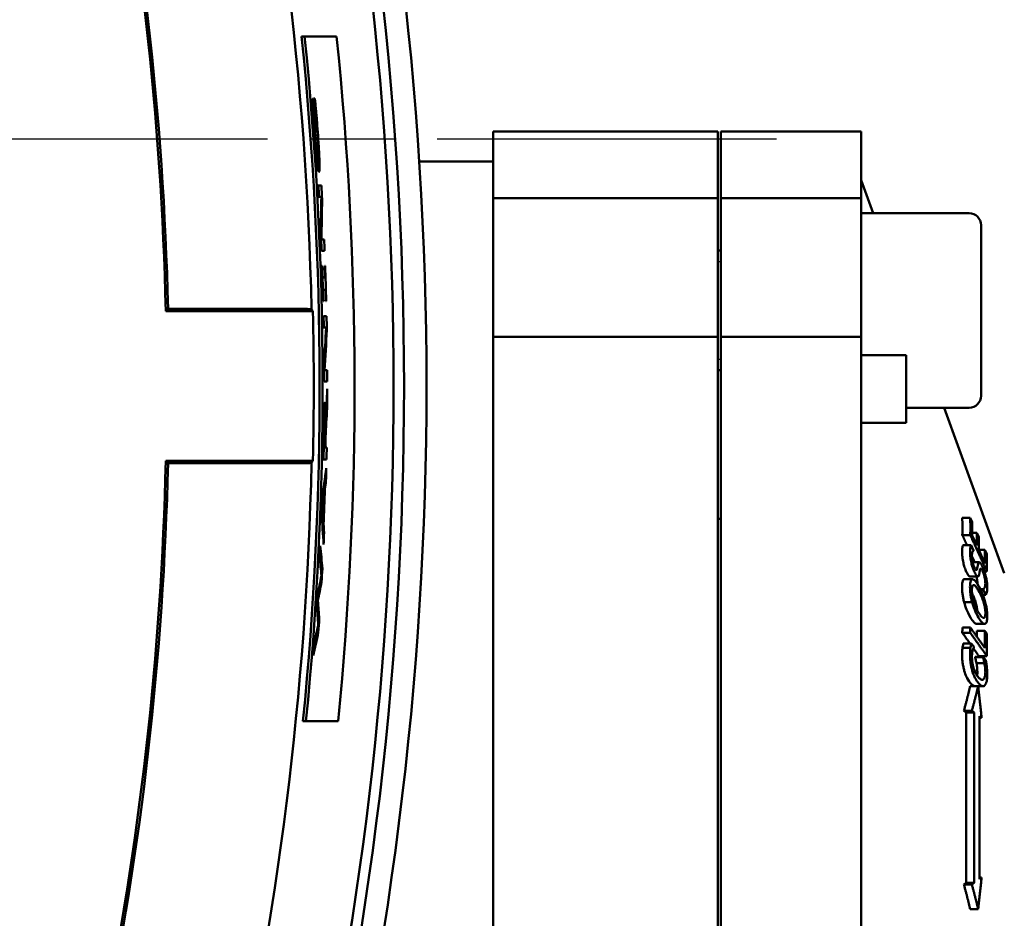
# Model space of a CAD drawing. Header units: millimetres. Extents: x -4631 to 9712, y -389 to 1491.
# Tile 8 of 33: x 587 to 653, y 301 to 361. Entities that reach past the tile are written whole.
import ezdxf

# ---------------------------------------------------------------- set-up
doc = ezdxf.new("R2010")
doc.units = ezdxf.units.MM
doc.header["$LTSCALE"] = 4
doc.linetypes.add('CHAIN', pattern=[0.7087, 0.4724, -0.0591, 0.1181, -0.0591])
for name, color, linetype, lineweight in [('Видимый контур (ГОСТ)', 7, 'Continuous', 50), ('Линия резьбы (ГОСТ)', 7, 'Continuous', 25), ('Маркер центра (ГОСТ)', 7, 'Continuous', 25)]:
    doc.layers.add(name, color=color, linetype=linetype, lineweight=lineweight)

msp = doc.modelspace()

# ---------------------------------------------------------------- linework, layer by layer
at = {"layer": 'Видимый контур (ГОСТ)'}
for p, q in [((605.985, 360.016), (605.784, 360.016)), ((606.491, 355.856), (606.525, 355.856)), ((606.531, 355.787), (606.495, 355.787)), ((606.58, 355.88), (606.674, 355.88)), ((606.577, 355.015), (606.549, 355.015)), ((606.672, 355.08), (606.647, 355.08)), ((606.727, 355.08), (606.672, 355.08)), ((606.783, 353.666), (606.758, 353.666)), ((618.592, 349.221), (618.592, 353.671)), ((618.592, 353.671), (633.592, 353.671)), ((633.592, 349.221), (633.592, 353.671)), ((633.792, 349.221), (633.792, 353.671)), ((633.792, 353.671), (643.167, 353.671)), ((643.167, 349.221), (643.167, 353.671)), ((606.891, 351.797), (606.809, 351.797)), ((613.648, 351.671), (618.592, 351.671)), ((606.895, 350.062), (607.108, 350.062)), ((643.967, 348.221), (643.167, 350.421)), ((607.107, 349.306), (606.939, 349.306)), ((618.592, 339.951), (618.592, 349.221)), ((618.592, 349.221), (633.592, 349.221)), ((633.592, 339.951), (633.592, 349.221)), ((633.792, 339.951), (633.792, 349.221)), ((633.792, 349.221), (643.167, 349.221)), ((643.167, 339.951), (643.167, 349.221)), ((607.16, 349.153), (607.105, 349.153)), ((650.367, 348.221), (643.167, 348.221)), ((651.167, 347.421), (651.167, 336.021)), ((607.11, 346.454), (607.08, 346.454)), ((607.11, 346.454), (607.293, 346.454)), ((607.325, 345.697), (607.112, 345.697)), ((633.792, 345.721), (633.592, 345.721)), ((607.15, 344.694), (607.171, 344.694)), ((607.341, 344.694), (607.363, 344.694)), ((607.198, 343.918), (607.176, 343.918)), ((607.198, 343.918), (607.367, 343.918)), ((607.222, 343.107), (607.2, 343.107)), ((607.392, 343.107), (607.222, 343.107)), ((607.243, 342.331), (607.221, 342.331)), ((607.434, 342.331), (607.412, 342.331)), ((606.546, 341.671), (596.718, 341.671)), ((605.611, 341.828), (596.872, 341.828)), ((607.244, 341.332), (607.457, 341.332)), ((607.427, 340.576), (607.258, 340.576)), ((607.474, 340.423), (607.419, 340.423)), ((618.592, 278.391), (618.592, 339.951)), ((618.592, 339.951), (633.592, 339.951)), ((633.592, 278.391), (633.592, 339.951)), ((633.792, 278.391), (633.792, 339.951)), ((633.792, 339.951), (643.167, 339.951)), ((643.167, 278.391), (643.167, 339.951)), ((646.167, 338.736), (643.167, 338.736)), ((646.167, 338.736), (646.167, 337.296)), ((607.319, 337.724), (607.29, 337.724)), ((607.319, 337.724), (607.503, 337.724)), ((633.792, 337.721), (633.592, 337.721)), ((607.505, 336.967), (607.292, 336.967)), ((646.167, 334.221), (646.167, 337.296)), ((607.502, 335.43), (607.457, 335.43)), ((607.344, 334.733), (607.292, 334.733)), ((650.367, 335.221), (646.167, 335.221)), ((652.721, 324.171), (648.699, 335.221)), ((607.4, 334.313), (607.376, 334.313)), ((643.231, 334.221), (646.167, 334.221)), ((607.398, 333.502), (607.374, 333.502)), ((607.279, 332.573), (607.255, 332.573)), ((607.279, 332.573), (607.36, 332.573)), ((607.383, 332.573), (607.36, 332.573)), ((607.383, 332.573), (607.468, 332.573)), ((596.718, 331.671), (606.546, 331.671)), ((596.872, 331.513), (605.611, 331.513)), ((607.452, 331.762), (607.239, 331.762)), ((607.416, 330.329), (607.328, 330.329)), ((607.309, 329.553), (607.224, 329.553)), ((607.34, 329.775), (607.254, 329.775)), ((607.177, 328.608), (607.148, 328.608)), ((607.242, 327.669), (607.16, 327.669)), ((633.592, 327.806), (633.792, 327.806)), ((650.444, 327.871), (649.912, 327.871)), ((650.575, 327.584), (650.444, 327.871)), ((607.257, 327.447), (607.174, 327.447)), ((607.294, 326.893), (607.209, 326.893)), ((650.88, 326.858), (650.584, 326.858)), ((651.011, 326.571), (650.88, 326.858)), ((650.447, 326.718), (649.915, 326.718)), ((650.886, 326.011), (650.582, 326.676)), ((650.498, 326.037), (649.966, 326.037)), ((650.674, 325.689), (650.498, 326.037)), ((650.674, 325.668), (650.674, 325.689)), ((651.421, 325.731), (651.017, 325.731)), ((651.429, 324.823), (651.017, 325.724)), ((651.552, 325.444), (651.421, 325.731)), ((651.038, 324.906), (650.607, 324.906)), ((607.176, 324.471), (607.07, 324.471)), ((651.555, 324.291), (651.387, 324.291)), ((607.125, 323.561), (607.028, 323.561)), ((650.572, 323.772), (650.04, 323.772)), ((650.584, 323.773), (650.052, 323.773)), ((650.955, 323.95), (650.423, 323.95)), ((651.302, 323.108), (651.114, 323.108)), ((651.301, 323.088), (651.124, 323.088)), ((651.302, 323.108), (651.301, 323.088)), ((651.301, 323.088), (651.486, 322.722)), ((606.872, 322.321), (606.836, 322.321)), ((650.572, 322.23), (650.04, 322.23)), ((651.486, 322.722), (651.287, 322.722)), ((606.969, 321.114), (606.875, 321.114)), ((650.452, 320.537), (649.92, 320.537)), ((651.41, 320.773), (650.878, 320.773)), ((651.421, 320.326), (650.889, 320.326)), ((651.552, 320.141), (651.421, 320.326)), ((606.906, 320.215), (606.796, 320.215)), ((650.448, 320.19), (649.916, 320.19)), ((650.457, 319.172), (649.925, 319.172)), ((650.515, 319.469), (649.983, 319.469)), ((650.693, 319.268), (650.515, 319.469)), ((650.693, 319.239), (650.693, 319.268)), ((651.298, 318.586), (650.766, 318.586)), ((650.766, 318.559), (650.766, 318.586)), ((651.298, 318.559), (650.766, 318.559)), ((651.557, 318.625), (651.025, 318.625)), ((651.474, 318.388), (651.298, 318.586)), ((651.298, 318.586), (651.298, 318.559)), ((651.393, 318.164), (650.861, 318.164)), ((650.969, 316.613), (650.437, 316.613)), ((651.302, 316.621), (650.77, 316.621)), ((650.555, 314.972), (650.022, 314.972)), ((650.173, 314.865), (650.022, 314.972)), ((650.173, 314.865), (650.705, 314.865)), ((650.173, 314.865), (650.173, 303.477)), ((650.555, 314.972), (650.705, 314.865)), ((650.705, 303.477), (650.705, 314.865)), ((651.069, 314.606), (651.069, 303.735)), ((651.069, 314.606), (651.202, 314.511)), ((651.202, 314.511), (651.069, 314.511)), ((606.083, 314.284), (605.882, 314.284)), ((651.202, 303.83), (651.069, 303.735)), ((651.202, 303.83), (651.069, 303.83)), ((650.022, 303.37), (650.173, 303.477)), ((650.555, 303.37), (650.022, 303.37)), ((650.705, 303.477), (650.173, 303.477)), ((650.705, 303.477), (650.555, 303.37)), ((650.969, 301.728), (650.437, 301.728))]:
    msp.add_line(p, q, dxfattribs=at)
for centre, radius, start, end in [((381.319, 336.671), 231.313, 345.4619, 14.5381), ((381.319, 336.671), 232.812, 345.55894, 14.44106), ((381.319, 336.671), 230.614, 346.41796, 13.58204), ((381.319, 336.671), 225.194, 1.3061, 12.9145), ((381.319, 336.671), 215.457, 1.32975, 11.58021), ((381.319, 336.671), 215.614, 1.37057, 11.606), ((381.319, 336.671), 225.676, 354.30693, 5.93771), ((381.319, 336.671), 225.876, 354.31199, 5.93243), ((381.319, 336.671), 228.008, 354.36535, 5.87676), ((381.319, 336.671), 226.022, 4.85161, 4.86922), ((381.319, 336.671), 226.079, 4.31121, 4.87427), ((381.319, 336.671), 226.104, 4.31074, 4.6701), ((381.319, 336.671), 225.973, 3.20536, 3.39744), ((381.319, 336.671), 225.986, 3.20518, 3.39725), ((381.319, 336.671), 226.186, 3.16346, 3.39424), ((650.367, 347.421), 0.8, 0, 90), ((381.319, 336.671), 225.973, 2.28933, 2.58163), ((381.319, 336.671), 225.986, 2.2892, 2.48112), ((381.319, 336.671), 226.186, 2.28718, 2.47893), ((381.319, 336.671), 225.973, 1.43533, 2.03472), ((381.319, 336.671), 225.995, 1.83765, 2.03452), ((381.319, 336.671), 226.164, 1.83627, 2.033), ((381.319, 336.671), 226.186, 1.43397, 2.0328), ((381.319, 336.671), 225.986, 1.63208, 1.83772), ((381.319, 336.671), 225.995, 1.43519, 1.63202), ((381.319, 336.671), 226.164, 1.43411, 1.6308), ((381.319, 336.671), 225.283, 358.72825, 1.27175), ((381.319, 336.671), 225.973, 0.99028, 1.18208), ((381.319, 336.671), 225.986, 0.99022, 1.18201), ((381.319, 336.671), 226.186, 0.95052, 1.18096), ((381.319, 336.671), 225.973, 0.07526, 0.3673), ((381.319, 336.671), 225.986, 0.07526, 0.26702), ((381.319, 336.671), 226.186, 0.07519, 0.26678), ((381.319, 336.671), 226.186, 359.68576, 359.95248), ((650.367, 336.021), 0.8, 270, 0), ((381.319, 336.671), 226.101, 358.96155, 359.19708), ((381.319, 336.671), 225.973, 358.75536, 359.154), ((381.319, 336.671), 225.997, 358.96107, 359.16538), ((381.319, 336.671), 226.078, 358.96144, 359.14187), ((381.319, 336.671), 225.986, 358.75543, 358.96102), ((381.319, 336.671), 226.186, 358.75654, 358.96194), ((381.319, 336.671), 215.457, 348.41979, 358.67025), ((381.319, 336.671), 215.614, 348.394, 358.62943), ((381.319, 336.671), 225.194, 347.0855, 358.6939), ((381.319, 336.671), 226.186, 358.39329, 358.60999), ((381.319, 336.671), 226.102, 357.71837, 358.19594), ((381.319, 336.671), 226.126, 357.6622, 358.25252), ((381.319, 336.671), 225.973, 357.83372, 358.08706), ((381.319, 336.671), 226.186, 357.31437, 357.52245), ((381.319, 336.671), 225.973, 357.09224, 357.29427), ((381.319, 336.671), 226.186, 356.67738, 356.90815), ((381.319, 336.671), 225.973, 356.2611, 356.47084), ((381.319, 336.671), 226.186, 355.82782, 356.05629), ((381.319, 336.671), 225.973, 355.42791, 355.64038)]:
    msp.add_arc(centre, radius, start, end, dxfattribs=at)
for centre, major_axis, ratio, start_param, end_param in [((381.319, 352.208), (0, -226.341), 0.997641, 1.547117, 1.557973), ((381.319, 352.076), (0, -226.385), 0.997682, 1.545957, 1.557881), ((381.319, 62.696), (0, 411.172), 0.745659, 5.458092, 5.458532), ((381.319, 352.25), (0, -226.943), 0.997641, 1.508492, 1.519335), ((381.319, 352.117), (0, -226.982), 0.997682, 1.507343, 1.519254), ((381.319, 346.35), (0, -226.607), 0.999087, 1.517651, 1.527238), ((381.319, 346.636), (0, -226.679), 0.999033, 1.512822, 1.521339), ((381.319, 610.646), (0, -411.172), 0.745659, 0.824653, 0.825093), ((381.319, 360.414), (0, -229.214), 0.99462, 1.433873, 1.442924), ((381.319, 361.36), (0, -229.524), 0.994198, 1.432747, 1.435182), ((381.319, 361.044), (0, -229.447), 0.994342, 1.428959, 1.433114), ((381.319, 312.352), (0, 227.738), 0.994282, 4.779698, 4.783832), ((381.319, 313.102), (0, 227.53), 0.99462, 4.769428, 4.778483), ((587.538, 327.242), (62.383, 0), 0.60486, 6.269286, 6.299855), ((588.07, 327.242), (62.383, 0), 0.60486, 6.269286, 6.299855), ((589.188, 326.955), (61.396, 0), 0.60486, 6.275661, 6.300123), ((381.319, 312.17), (0, 227.77), 0.994198, 4.777075, 4.779511), ((591.792, 326.29), (59.095, 0), 0.60486, 6.275369, 6.299068), ((592.914, 326.003), (58.105, 0), 0.60486, 6.275235, 6.299339), ((381.319, 304.85), (0, 228.913), 0.990291, 4.798207, 4.804928), ((596.423, 325.102), (55.008, 0), 0.60486, 6.274787, 6.30209), ((381.319, 303.132), (0, 229.203), 0.989236, 4.803503, 4.808853), ((597.549, 324.815), (54.013, 0), 0.60486, 6.267132, 6.302438), ((381.319, 370.62), (0, -232.948), 0.989323, 1.363871, 1.369246), ((381.319, 369.834), (0, -232.778), 0.9898, 1.365239, 1.370681), ((381.319, 303.136), (0, 228.821), 0.989203, 4.791038, 4.796327), ((381.319, 303.466), (0, 228.655), 0.989399, 4.787917, 4.793251), ((381.319, 370.275), (0, -233.288), 0.989571, 1.351359, 1.35674), ((587.511, 320.82), (62.409, 0), 0.858206, 6.271425, 6.277916), ((588.043, 320.82), (62.409, 0), 0.858206, 6.271425, 6.277916), ((595.886, 319.44), (55.013, 0), 0.858206, 0.009977, 0.018769), ((596.418, 319.44), (55.013, 0), 0.858206, 6.277214, 6.301954), ((381.319, 368.517), (0, -232.794), 0.990599, 1.354946, 1.361788), ((597.55, 319.255), (54.012, 0), 0.858206, 6.269601, 6.302301)]:
    msp.add_ellipse(centre, major_axis=major_axis, ratio=ratio, start_param=start_param, end_param=end_param, dxfattribs=at)
for points, weights in [([(608.129, 360.016), (607.052, 360.016), (605.985, 360.016)], [1, 1.00001114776, 1]), ([(596.718, 341.671), (596.795, 341.749), (596.872, 341.828)], [1.00000000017, 1.00000000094, 1.00000000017]), ([(596.718, 331.671), (596.795, 331.592), (596.872, 331.513)], [1.00000000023, 1.00000000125, 1.00000000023]), ([(650.226, 326.037), (650.073, 326.371), (649.915, 326.718)], [1.00175670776, 1.00106225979, 1]), ([(650.447, 326.718), (651.041, 325.417), (651.555, 324.291)], [1.06195237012, 1.0581890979, 1.04898360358]), ([(650.742, 324.906), (650.652, 325.102), (650.561, 325.303)], [1.00306114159, 1.00302985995, 1.00285296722]), ([(651.43, 319.158), (650.972, 319.804), (650.452, 320.537)], [1.0125619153, 1.01459119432, 1.01259858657]), ([(650.427, 319.469), (650.18, 319.818), (649.916, 320.19)], [1.00251817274, 1.00176889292, 1]), ([(650.448, 320.19), (651.043, 319.351), (651.557, 318.625)], [1.06191368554, 1.05814075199, 1.0489233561]), ([(651.025, 318.625), (650.842, 318.883), (650.65, 319.155)], [1.00278899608, 1.00321753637, 1.00298972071]), ([(650.022, 314.972), (650.253, 315.814), (650.437, 316.613)], [1, 1.0042687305, 1.00557242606]), ([(650.969, 316.613), (650.785, 315.814), (650.555, 314.972)], [1.49889641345, 1.48043329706, 1.45787249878]), ([(651.202, 314.511), (651.104, 315.546), (650.969, 316.613)], [1.51297199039, 1.50304841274, 1.48943459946]), ([(606.083, 314.284), (607.149, 314.284), (608.225, 314.284)], [1, 1.00001113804, 1]), ([(650.969, 301.728), (651.104, 302.795), (651.202, 303.83)], [1.48943459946, 1.50304841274, 1.51297199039]), ([(650.437, 301.728), (650.253, 302.527), (650.022, 303.37)], [1.00557242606, 1.0042687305, 1]), ([(650.555, 303.37), (650.785, 302.527), (650.969, 301.728)], [1.45787249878, 1.48043329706, 1.49889641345])]:
    msp.add_rational_spline(points, weights, degree=2, dxfattribs=at)
for points, knots in [([(606.55, 354.991), (606.545, 355.07), (606.539, 355.15), (606.533, 355.23), (606.529, 355.295), (606.524, 355.361), (606.52, 355.424), (606.52, 355.43), (606.519, 355.439), (606.518, 355.45), (606.517, 355.463), (606.516, 355.477), (606.515, 355.494), (606.514, 355.513), (606.512, 355.536), (606.511, 355.56), (606.509, 355.593), (606.506, 355.629), (606.503, 355.667), (606.502, 355.694), (606.5, 355.721), (606.498, 355.748), (606.496, 355.772), (606.495, 355.796), (606.493, 355.819), (606.492, 355.831), (606.492, 355.844), (606.491, 355.856)], [0, 0, 0, 0, 0.02484722, 0.02484722, 0.02484722, 0.0455213, 0.0455213, 0.0455213, 0.04763838, 0.04763838, 0.04763838, 0.04994975, 0.04994975, 0.04994975, 0.05265585, 0.05265585, 0.05265585, 0.05636885, 0.05636885, 0.05636885, 0.05898007, 0.05898007, 0.05898007, 0.06128672, 0.06128672, 0.06128672, 0.06253736, 0.06253736, 0.06253736, 0.06253736]), ([(606.531, 355.787), (606.536, 355.687), (606.542, 355.584), (606.548, 355.479), (606.549, 355.47), (606.549, 355.459), (606.55, 355.445), (606.551, 355.433), (606.551, 355.42), (606.552, 355.404), (606.554, 355.385), (606.555, 355.364), (606.556, 355.34), (606.559, 355.303), (606.561, 355.259), (606.565, 355.206), (606.567, 355.166), (606.57, 355.122), (606.573, 355.072), (606.575, 355.054), (606.576, 355.035), (606.577, 355.015)], [0, 0, 0, 0, 0.03972059, 0.03972059, 0.03972059, 0.04299223, 0.04299223, 0.04299223, 0.04574823, 0.04574823, 0.04574823, 0.04885902, 0.04885902, 0.04885902, 0.05346992, 0.05346992, 0.05346992, 0.05686626, 0.05686626, 0.05686626, 0.05808082, 0.05808082, 0.05808082, 0.05808082]), ([(606.674, 355.88), (606.677, 355.851), (606.68, 355.82), (606.683, 355.789), (606.687, 355.749), (606.691, 355.707), (606.695, 355.666), (606.699, 355.626), (606.703, 355.587), (606.707, 355.55), (606.708, 355.531), (606.71, 355.513), (606.712, 355.496), (606.713, 355.486), (606.714, 355.476), (606.715, 355.465), (606.717, 355.442), (606.72, 355.416), (606.722, 355.387), (606.726, 355.354), (606.729, 355.318), (606.733, 355.279), (606.737, 355.235), (606.741, 355.187), (606.746, 355.137), (606.751, 355.087), (606.756, 355.035), (606.761, 354.981)], [0, 0, 0, 0, 0.00961013, 0.00961013, 0.00961013, 0.02168465, 0.02168465, 0.02168465, 0.03326992, 0.03326992, 0.03326992, 0.03899611, 0.03899611, 0.03899611, 0.0420471, 0.0420471, 0.0420471, 0.0484438, 0.0484438, 0.0484438, 0.05565845, 0.05565845, 0.05565845, 0.06386319, 0.06386319, 0.06386319, 0.07196968, 0.07196968, 0.07196968, 0.07196968]), ([(606.634, 353.859), (606.62, 354.039), (606.606, 354.219), (606.593, 354.398), (606.592, 354.414), (606.591, 354.432), (606.589, 354.452), (606.586, 354.489), (606.583, 354.531), (606.58, 354.578), (606.575, 354.646), (606.569, 354.722), (606.563, 354.806), (606.559, 354.864), (606.555, 354.926), (606.55, 354.991)], [0, 0, 0, 0, 0.0542051, 0.0542051, 0.0542051, 0.05925456, 0.05925456, 0.05925456, 0.06894902, 0.06894902, 0.06894902, 0.083127, 0.083127, 0.083127, 0.09315312, 0.09315312, 0.09315312, 0.09315312]), ([(606.577, 355.015), (606.585, 354.895), (606.593, 354.768), (606.602, 354.639), (606.606, 354.587), (606.609, 354.536), (606.613, 354.484), (606.614, 354.473), (606.614, 354.462), (606.615, 354.449), (606.617, 354.422), (606.619, 354.391), (606.622, 354.356), (606.625, 354.317), (606.628, 354.274), (606.631, 354.225), (606.636, 354.16), (606.641, 354.086), (606.647, 354.003), (606.653, 353.931), (606.659, 353.851), (606.665, 353.765)], [0, 0, 0, 0, 0.04045862, 0.04045862, 0.04045862, 0.05655179, 0.05655179, 0.05655179, 0.05991817, 0.05991817, 0.05991817, 0.06738893, 0.06738893, 0.06738893, 0.07574194, 0.07574194, 0.07574194, 0.08710047, 0.08710047, 0.08710047, 0.09710595, 0.09710595, 0.09710595, 0.09710595]), ([(606.833, 353.824), (606.818, 354.028), (606.802, 354.231), (606.785, 354.433), (606.783, 354.456), (606.781, 354.481), (606.779, 354.506), (606.776, 354.531), (606.774, 354.557), (606.772, 354.582), (606.771, 354.594), (606.77, 354.605), (606.769, 354.617), (606.761, 354.712), (606.753, 354.809), (606.744, 354.903), (606.738, 354.963), (606.733, 355.023), (606.727, 355.08)], [0, 0, 0, 0, 0.0613515, 0.0613515, 0.0613515, 0.0684337, 0.0684337, 0.0684337, 0.0754292, 0.0754292, 0.0754292, 0.0786917, 0.0786917, 0.0786917, 0.1050261, 0.1050261, 0.1050261, 0.1219294, 0.1219294, 0.1219294, 0.1219294]), ([(606.761, 354.981), (606.773, 354.845), (606.786, 354.705), (606.813, 354.395), (606.83, 354.195), (606.856, 353.854)], [0, 0, 0, 0, 0.04252689, 0.04252689, 0.0955657, 0.0955657, 0.0955657, 0.0955657]), ([(606.814, 351.753), (606.791, 351.965), (606.768, 352.215), (606.744, 352.496), (606.739, 352.545), (606.735, 352.597), (606.73, 352.653), (606.73, 352.658), (606.729, 352.663), (606.729, 352.667), (606.724, 352.724), (606.719, 352.784), (606.714, 352.848), (606.709, 352.911), (606.703, 352.978), (606.697, 353.048), (606.695, 353.079), (606.692, 353.111), (606.69, 353.144), (606.671, 353.379), (606.652, 353.618), (606.634, 353.859)], [0, 0, 0, 0, 0.0938948, 0.0938948, 0.0938948, 0.1101755, 0.1101755, 0.1101755, 0.1115393, 0.1115393, 0.1115393, 0.1278556, 0.1278556, 0.1278556, 0.1440379, 0.1440379, 0.1440379, 0.1512276, 0.1512276, 0.1512276, 0.2027429, 0.2027429, 0.2027429, 0.2027429]), ([(606.917, 352.356), (606.913, 352.504), (606.906, 352.681), (606.895, 352.887), (606.893, 352.92), (606.891, 352.954), (606.889, 352.989), (606.887, 353.035), (606.884, 353.081), (606.881, 353.129), (606.878, 353.176), (606.875, 353.225), (606.872, 353.274), (606.871, 353.294), (606.87, 353.313), (606.868, 353.333), (606.858, 353.494), (606.846, 353.659), (606.833, 353.824)], [0, 0, 0, 0, 0.069846, 0.069846, 0.069846, 0.0812373, 0.0812373, 0.0812373, 0.096431, 0.096431, 0.096431, 0.1117452, 0.1117452, 0.1117452, 0.1177435, 0.1177435, 0.1177435, 0.166975, 0.166975, 0.166975, 0.166975]), ([(606.856, 353.854), (606.879, 353.545), (606.901, 353.237), (606.92, 352.938), (606.926, 352.839), (606.931, 352.749), (606.936, 352.67), (606.939, 352.612), (606.942, 352.559), (606.945, 352.512), (606.947, 352.47), (606.949, 352.433), (606.951, 352.4), (606.952, 352.371), (606.953, 352.344), (606.955, 352.321), (606.955, 352.314), (606.955, 352.306), (606.956, 352.299), (606.966, 352.095), (606.973, 351.911), (606.978, 351.748)], [0, 0, 0, 0, 0.0929492, 0.0929492, 0.0929492, 0.1237808, 0.1237808, 0.1237808, 0.1463604, 0.1463604, 0.1463604, 0.1660504, 0.1660504, 0.1660504, 0.1836883, 0.1836883, 0.1836883, 0.1894898, 0.1894898, 0.1894898, 0.3609478, 0.3609478, 0.3609478, 0.3609478]), ([(606.665, 353.765), (606.683, 353.529), (606.702, 353.296), (606.739, 352.863), (606.757, 352.675), (606.788, 352.374), (606.807, 352.203), (606.84, 351.97), (606.851, 351.906), (606.873, 351.817), (606.882, 351.797), (606.891, 351.797)], [0, 0, 0, 0, 0.0710472, 0.0710472, 0.1397226, 0.1397226, 0.1958504, 0.1958504, 0.2328013, 0.2328013, 0.2740469, 0.2740469, 0.2740469, 0.2740469]), ([(606.891, 351.797), (606.897, 351.797), (606.903, 351.807), (606.908, 351.831), (606.912, 351.849), (606.915, 351.874), (606.917, 351.908), (606.917, 351.911), (606.917, 351.913), (606.917, 351.916), (606.918, 351.923), (606.918, 351.932), (606.919, 351.941), (606.919, 351.955), (606.92, 351.971), (606.92, 351.988), (606.921, 352.005), (606.921, 352.024), (606.921, 352.043), (606.922, 352.06), (606.922, 352.078), (606.922, 352.097), (606.922, 352.168), (606.92, 352.254), (606.917, 352.356)], [0, 0, 0, 0, 0.0557514, 0.0557514, 0.0557514, 0.0959644, 0.0959644, 0.0959644, 0.0987479, 0.0987479, 0.0987479, 0.1076196, 0.1076196, 0.1076196, 0.1222044, 0.1222044, 0.1222044, 0.1364393, 0.1364393, 0.1364393, 0.1488147, 0.1488147, 0.1488147, 0.1954089, 0.1954089, 0.1954089, 0.1954089]), ([(606.947, 350.952), (606.937, 350.952), (606.926, 350.974), (606.914, 351.025), (606.907, 351.05), (606.901, 351.081), (606.894, 351.121), (606.892, 351.133), (606.89, 351.146), (606.887, 351.16), (606.884, 351.18), (606.881, 351.202), (606.877, 351.225), (606.874, 351.248), (606.87, 351.274), (606.867, 351.3), (606.863, 351.327), (606.859, 351.355), (606.855, 351.385), (606.842, 351.489), (606.828, 351.611), (606.814, 351.753)], [0, 0, 0, 0, 0.0823618, 0.0823618, 0.0823618, 0.1220251, 0.1220251, 0.1220251, 0.1342375, 0.1342375, 0.1342375, 0.152109, 0.152109, 0.152109, 0.1700817, 0.1700817, 0.1700817, 0.1880544, 0.1880544, 0.1880544, 0.250132, 0.250132, 0.250132, 0.250132]), ([(606.978, 351.748), (606.982, 351.624), (606.984, 351.517), (606.986, 351.326), (606.985, 351.245), (606.979, 351.074), (606.971, 350.952), (606.947, 350.952)], [0, 0, 0, 0, 0.0538222, 0.0538222, 0.1106894, 0.1106894, 0.2034837, 0.2034837, 0.2034837, 0.2034837]), ([(605.611, 341.828), (605.734, 341.828), (605.88, 341.826), (606.108, 341.821), (606.231, 341.817), (606.367, 341.81), (606.413, 341.807), (606.455, 341.804)], [0.44459589, 0.44459589, 0.44459589, 0.44459589, 0.48161921, 0.48161921, 0.51868601, 0.51868601, 0.5391739, 0.5391739, 0.5391739, 0.5391739]), ([(607.296, 334.886), (607.302, 335.061), (607.307, 335.209), (607.314, 335.326), (607.315, 335.345), (607.316, 335.362), (607.317, 335.378), (607.318, 335.383), (607.318, 335.388), (607.318, 335.393), (607.319, 335.407), (607.32, 335.42), (607.321, 335.432), (607.322, 335.444), (607.323, 335.455), (607.324, 335.465), (607.325, 335.475), (607.326, 335.484), (607.326, 335.492), (607.327, 335.5), (607.328, 335.507), (607.329, 335.514), (607.333, 335.545), (607.337, 335.563), (607.341, 335.572), (607.343, 335.576), (607.345, 335.578), (607.347, 335.578)], [0, 0, 0, 0, 0.0623446, 0.0623446, 0.0623446, 0.0724337, 0.0724337, 0.0724337, 0.075658, 0.075658, 0.075658, 0.0853565, 0.0853565, 0.0853565, 0.0954512, 0.0954512, 0.0954512, 0.1058056, 0.1058056, 0.1058056, 0.1165494, 0.1165494, 0.1165494, 0.1687186, 0.1687186, 0.1687186, 0.1947139, 0.1947139, 0.1947139, 0.1947139]), ([(607.347, 335.578), (607.356, 335.578), (607.364, 335.544), (607.376, 335.409), (607.382, 335.315), (607.392, 335.012), (607.395, 334.891), (607.398, 334.619), (607.4, 334.469), (607.4, 334.313)], [0, 0, 0, 0, 0.0735488, 0.0735488, 0.1150133, 0.1150133, 0.1377477, 0.1377477, 0.161641, 0.161641, 0.161641, 0.161641]), ([(607.267, 333.334), (607.27, 333.533), (607.273, 333.742), (607.278, 334.027), (607.279, 334.115), (607.281, 334.262), (607.284, 334.391), (607.29, 334.669), (607.293, 334.781), (607.296, 334.886)], [0, 0, 0, 0, 0.0596358, 0.0596358, 0.0857056, 0.0857056, 0.104465, 0.104465, 0.1181562, 0.1181562, 0.1181562, 0.1181562]), ([(607.344, 334.733), (607.339, 334.733), (607.335, 334.717), (607.33, 334.678), (607.329, 334.671), (607.329, 334.662), (607.328, 334.653), (607.327, 334.648), (607.327, 334.644), (607.326, 334.639), (607.326, 334.63), (607.325, 334.618), (607.324, 334.605), (607.323, 334.591), (607.322, 334.574), (607.321, 334.554), (607.32, 334.547), (607.32, 334.539), (607.319, 334.53), (607.317, 334.478), (607.314, 334.416), (607.312, 334.348)], [0, 0, 0, 0, 0.03792799, 0.03792799, 0.03792799, 0.04538854, 0.04538854, 0.04538854, 0.04859084, 0.04859084, 0.04859084, 0.05495088, 0.05495088, 0.05495088, 0.06181006, 0.06181006, 0.06181006, 0.06444511, 0.06444511, 0.06444511, 0.08076616, 0.08076616, 0.08076616, 0.08076616]), ([(607.374, 334.387), (607.372, 334.486), (607.369, 334.562), (607.365, 334.617), (607.364, 334.629), (607.363, 334.639), (607.362, 334.649), (607.361, 334.669), (607.359, 334.687), (607.356, 334.7), (607.356, 334.702), (607.356, 334.703), (607.356, 334.704), (607.352, 334.725), (607.348, 334.733), (607.344, 334.733)], [0, 0, 0, 0, 0.04070954, 0.04070954, 0.04070954, 0.04896063, 0.04896063, 0.04896063, 0.06568084, 0.06568084, 0.06568084, 0.06739586, 0.06739586, 0.06739586, 0.0937961, 0.0937961, 0.0937961, 0.0937961]), ([(607.312, 334.348), (607.31, 334.281), (607.308, 334.209), (607.304, 334.045), (607.302, 333.961), (607.298, 333.722), (607.295, 333.543), (607.293, 333.379)], [-0.09197026, -0.09197026, -0.09197026, -0.09197026, -0.07250996, -0.07250996, -0.04933144, -0.04933144, 0, 0, 0, 0]), ([(607.371, 333.285), (607.374, 333.436), (607.375, 333.59), (607.377, 333.741), (607.377, 333.798), (607.377, 333.855), (607.378, 333.911), (607.378, 333.921), (607.378, 333.934), (607.378, 333.95), (607.378, 333.967), (607.378, 333.986), (607.378, 334.008), (607.378, 334.033), (607.378, 334.061), (607.378, 334.091), (607.378, 334.116), (607.378, 334.143), (607.377, 334.171), (607.377, 334.251), (607.376, 334.323), (607.374, 334.387)], [0, 0, 0, 0, 0.04530218, 0.04530218, 0.04530218, 0.06245838, 0.06245838, 0.06245838, 0.06560331, 0.06560331, 0.06560331, 0.06898792, 0.06898792, 0.06898792, 0.07292483, 0.07292483, 0.07292483, 0.07629632, 0.07629632, 0.07629632, 0.08604792, 0.08604792, 0.08604792, 0.08604792]), ([(606.455, 331.538), (606.413, 331.534), (606.367, 331.531), (606.231, 331.524), (606.108, 331.52), (605.88, 331.515), (605.734, 331.513), (605.611, 331.513)], [0.05369452, 0.05369452, 0.05369452, 0.05369452, 0.07418242, 0.07418242, 0.11124921, 0.11124921, 0.14827254, 0.14827254, 0.14827254, 0.14827254]), ([(649.901, 325.549), (649.901, 325.662), (649.906, 325.764), (649.917, 325.849), (649.917, 325.849), (649.92, 325.874), (649.925, 325.9), (649.935, 325.948), (649.94, 325.969), (649.952, 326.006), (649.958, 326.022), (649.966, 326.037)], [0, 0, 0, 0, 0.04881178, 0.04881178, 0.04888242, 0.04888242, 0.06316907, 0.06316907, 0.07466684, 0.07466684, 0.08461708, 0.08461708, 0.08461708, 0.08461708]), ([(650.21, 324.209), (650.171, 324.286), (650.134, 324.373), (650.063, 324.572), (650.033, 324.676), (649.981, 324.881), (649.953, 325.011), (649.921, 325.223), (649.914, 325.292), (649.903, 325.425), (649.901, 325.49), (649.901, 325.549)], [0, 0, 0, 0, 0.033983, 0.033983, 0.0674348, 0.0674348, 0.097613, 0.097613, 0.1131568, 0.1131568, 0.1298549, 0.1298549, 0.1298549, 0.1298549]), ([(650.498, 326.037), (650.469, 325.977), (650.453, 325.891), (650.436, 325.736), (650.433, 325.647), (650.433, 325.549)], [-0.08456595, -0.08456595, -0.08456595, -0.08456595, -0.04228297, -0.04228297, 0, 0, 0, 0]), ([(650.433, 325.549), (650.433, 325.452), (650.439, 325.344), (650.469, 325.106), (650.491, 324.985), (650.543, 324.759), (650.573, 324.641), (650.633, 324.463), (650.654, 324.408), (650.697, 324.303), (650.719, 324.254), (650.742, 324.209)], [-0.183458, -0.183458, -0.183458, -0.183458, -0.1296111, -0.1296111, -0.0790372, -0.0790372, -0.0391122, -0.0391122, -0.0199916, -0.0199916, 0, 0, 0, 0]), ([(650.561, 325.315), (650.56, 325.382), (650.564, 325.44), (650.576, 325.516), (650.585, 325.56), (650.624, 325.64), (650.646, 325.665), (650.674, 325.668)], [-0.1489836, -0.1489836, -0.1489836, -0.1489836, -0.0779987, -0.0779987, -0.036773, -0.036773, 0, 0, 0, 0]), ([(650.732, 324.533), (650.712, 324.574), (650.692, 324.62), (650.654, 324.725), (650.638, 324.779), (650.611, 324.883), (650.597, 324.949), (650.576, 325.076), (650.571, 325.125), (650.562, 325.224), (650.561, 325.271), (650.561, 325.315)], [-0.1174967, -0.1174967, -0.1174967, -0.1174967, -0.088325, -0.088325, -0.0601474, -0.0601474, -0.0360708, -0.0360708, -0.0189763, -0.0189763, 0, 0, 0, 0]), ([(651.236, 324.656), (651.209, 324.709), (651.183, 324.756), (651.157, 324.795), (651.134, 324.831), (651.111, 324.86), (651.09, 324.879), (651.081, 324.888), (651.072, 324.894), (651.064, 324.899), (651.057, 324.902), (651.051, 324.905), (651.045, 324.906), (651.04, 324.907), (651.035, 324.906), (651.031, 324.906), (651.027, 324.905), (651.023, 324.903), (651.02, 324.902), (651.007, 324.895), (650.996, 324.88), (650.987, 324.86), (650.978, 324.84), (650.97, 324.815), (650.964, 324.788)], [-0.0837229, -0.0837229, -0.0837229, -0.0837229, -0.07026188, -0.07026188, -0.07026188, -0.0579261, -0.0579261, -0.0579261, -0.05223321, -0.05223321, -0.05223321, -0.04708487, -0.04708487, -0.04708487, -0.04217184, -0.04217184, -0.04217184, -0.03758599, -0.03758599, -0.03758599, -0.01843364, -0.01843364, -0.01843364, 0, 0, 0, 0]), ([(650.413, 323.951), (650.388, 323.956), (650.36, 323.978), (650.33, 324.014), (650.328, 324.016), (650.327, 324.018), (650.325, 324.02), (650.32, 324.026), (650.314, 324.034), (650.307, 324.043), (650.299, 324.054), (650.29, 324.068), (650.279, 324.086), (650.266, 324.106), (650.251, 324.132), (650.234, 324.163), (650.227, 324.177), (650.219, 324.192), (650.21, 324.209)], [0, 0, 0, 0, 0.02816699, 0.02816699, 0.02816699, 0.02955475, 0.02955475, 0.02955475, 0.03380618, 0.03380618, 0.03380618, 0.03903675, 0.03903675, 0.03903675, 0.04520773, 0.04520773, 0.04520773, 0.04803061, 0.04803061, 0.04803061, 0.04803061]), ([(650.907, 324.469), (650.902, 324.44), (650.894, 324.417), (650.874, 324.388), (650.863, 324.381), (650.84, 324.384), (650.824, 324.39), (650.779, 324.447), (650.755, 324.487), (650.732, 324.533)], [-0.102346, -0.102346, -0.102346, -0.102346, -0.0703996, -0.0703996, -0.0417665, -0.0417665, -0.0203004, -0.0203004, 0, 0, 0, 0]), ([(650.742, 324.209), (650.766, 324.161), (650.791, 324.117), (650.83, 324.056), (650.852, 324.024), (650.902, 323.971), (650.925, 323.955), (650.945, 323.951)], [-0.08802264, -0.08802264, -0.08802264, -0.08802264, -0.04759808, -0.04759808, -0.02317901, -0.02317901, 0, 0, 0, 0]), ([(650.964, 324.788), (650.951, 324.726), (650.939, 324.649), (650.922, 324.546), (650.915, 324.505), (650.907, 324.469)], [-0.06147956, -0.06147956, -0.06147956, -0.06147956, -0.02281959, -0.02281959, 0, 0, 0, 0]), ([(651.048, 324.108), (651.051, 324.124), (651.054, 324.14), (651.057, 324.156), (651.059, 324.168), (651.061, 324.179), (651.063, 324.19), (651.065, 324.199), (651.066, 324.207), (651.067, 324.215), (651.069, 324.222), (651.07, 324.23), (651.071, 324.238), (651.072, 324.245), (651.074, 324.252), (651.075, 324.26), (651.08, 324.292), (651.086, 324.324), (651.091, 324.355), (651.094, 324.367), (651.096, 324.379), (651.098, 324.391)], [-0.05651146, -0.05651146, -0.05651146, -0.05651146, -0.0468269, -0.0468269, -0.0468269, -0.04002823, -0.04002823, -0.04002823, -0.03525382, -0.03525382, -0.03525382, -0.03070271, -0.03070271, -0.03070271, -0.02643403, -0.02643403, -0.02643403, -0.00755508, -0.00755508, -0.00755508, 0, 0, 0, 0]), ([(651.098, 324.391), (651.104, 324.415), (651.11, 324.436), (651.119, 324.45), (651.126, 324.463), (651.135, 324.47), (651.146, 324.47), (651.149, 324.47), (651.153, 324.469), (651.158, 324.467), (651.163, 324.465), (651.169, 324.461), (651.177, 324.454), (651.181, 324.45), (651.186, 324.445), (651.191, 324.439), (651.207, 324.42), (651.223, 324.394), (651.24, 324.364), (651.248, 324.349), (651.257, 324.333), (651.265, 324.316)], [-0.09417028, -0.09417028, -0.09417028, -0.09417028, -0.06668526, -0.06668526, -0.06668526, -0.04275384, -0.04275384, -0.04275384, -0.03556254, -0.03556254, -0.03556254, -0.02722401, -0.02722401, -0.02722401, -0.02226131, -0.02226131, -0.02226131, -0.00739992, -0.00739992, -0.00739992, 0, 0, 0, 0]), ([(651.475, 323.999), (651.457, 324.07), (651.437, 324.14), (651.39, 324.283), (651.366, 324.353), (651.306, 324.505), (651.271, 324.586), (651.236, 324.656)], [-0.07440639, -0.07440639, -0.07440639, -0.07440639, -0.05365965, -0.05365965, -0.03137496, -0.03137496, 0, 0, 0, 0]), ([(651.265, 324.316), (651.287, 324.274), (651.308, 324.226), (651.349, 324.119), (651.366, 324.064), (651.394, 323.962), (651.411, 323.897), (651.436, 323.755), (651.443, 323.7), (651.452, 323.587), (651.454, 323.53), (651.454, 323.478)], [-0.140329, -0.140329, -0.140329, -0.140329, -0.1033762, -0.1033762, -0.0683849, -0.0683849, -0.0414386, -0.0414386, -0.0224088, -0.0224088, 0, 0, 0, 0]), ([(649.897, 323.255), (649.897, 323.377), (649.904, 323.485), (649.934, 323.642), (649.953, 323.686), (649.989, 323.747), (650.012, 323.766), (650.04, 323.772)], [0, 0, 0, 0, 0.0464856, 0.0464856, 0.085624, 0.085624, 0.1345343, 0.1345343, 0.1345343, 0.1345343]), ([(650.572, 323.772), (650.544, 323.766), (650.521, 323.747), (650.485, 323.686), (650.466, 323.642), (650.436, 323.485), (650.429, 323.377), (650.429, 323.255)], [-0.1345257, -0.1345257, -0.1345257, -0.1345257, -0.0856348, -0.0856348, -0.0465173, -0.0465173, 0, 0, 0, 0]), ([(650.992, 323.332), (650.865, 323.548), (650.782, 323.643), (650.672, 323.748), (650.618, 323.779), (650.572, 323.772)], [-0.1040862, -0.1040862, -0.1040862, -0.1040862, -0.0539412, -0.0539412, 0, 0, 0, 0]), ([(650.922, 323.478), (650.922, 323.529), (650.92, 323.585), (650.911, 323.695), (650.904, 323.749), (650.885, 323.862), (650.875, 323.91), (650.865, 323.95)], [0, 0, 0, 0, 0.02197655, 0.02197655, 0.04068528, 0.04068528, 0.05880696, 0.05880696, 0.05880696, 0.05880696]), ([(650.945, 323.951), (650.961, 323.948), (650.976, 323.952), (650.995, 323.968), (651.007, 323.981), (651.032, 324.039), (651.041, 324.071), (651.048, 324.108)], [-0.09994412, -0.09994412, -0.09994412, -0.09994412, -0.04944397, -0.04944397, -0.02240423, -0.02240423, 0, 0, 0, 0]), ([(651.582, 323.247), (651.582, 323.319), (651.579, 323.399), (651.566, 323.531), (651.558, 323.605), (651.522, 323.806), (651.5, 323.901), (651.475, 323.999)], [-0.126856, -0.126856, -0.126856, -0.126856, -0.06473, -0.06473, -0.0301979, -0.0301979, 0, 0, 0, 0]), ([(650.04, 322.23), (650.016, 322.318), (649.995, 322.408), (649.958, 322.589), (649.943, 322.678), (649.92, 322.851), (649.911, 322.935), (649.9, 323.1), (649.897, 323.18), (649.897, 323.255)], [0, 0, 0, 0, 0.0278435, 0.0278435, 0.055418, 0.055418, 0.0829579, 0.0829579, 0.1121531, 0.1121531, 0.1121531, 0.1121531]), ([(650.429, 323.255), (650.429, 323.18), (650.432, 323.1), (650.443, 322.935), (650.452, 322.851), (650.475, 322.678), (650.49, 322.589), (650.527, 322.408), (650.548, 322.318), (650.572, 322.23)], [-0.112153, -0.112153, -0.112153, -0.112153, -0.0829589, -0.0829589, -0.0554201, -0.0554201, -0.0278446, -0.0278446, 0, 0, 0, 0]), ([(650.557, 323.04), (650.557, 323.103), (650.56, 323.16), (650.567, 323.209), (650.57, 323.232), (650.574, 323.253), (650.578, 323.271), (650.58, 323.278), (650.582, 323.285), (650.585, 323.292), (650.588, 323.303), (650.592, 323.312), (650.596, 323.321), (650.614, 323.359), (650.639, 323.376), (650.668, 323.374)], [-0.07902343, -0.07902343, -0.07902343, -0.07902343, -0.05490256, -0.05490256, -0.05490256, -0.04371894, -0.04371894, -0.04371894, -0.03924154, -0.03924154, -0.03924154, -0.03217514, -0.03217514, -0.03217514, 0, 0, 0, 0]), ([(650.668, 322.313), (650.647, 322.385), (650.628, 322.46), (650.595, 322.617), (650.584, 322.685), (650.562, 322.852), (650.557, 322.951), (650.557, 323.04)], [0, 0, 0, 0, 0.02322752, 0.02322752, 0.04811434, 0.04811434, 0.09408314, 0.09408314, 0.09408314, 0.09408314]), ([(650.668, 323.374), (650.693, 323.373), (650.72, 323.359), (650.774, 323.315), (650.808, 323.282), (650.901, 323.161), (650.951, 323.084), (651, 323)], [0, 0, 0, 0, 0.02723008, 0.02723008, 0.05142611, 0.05142611, 0.07761502, 0.07761502, 0.07761502, 0.07761502]), ([(651.426, 322.318), (651.397, 322.418), (651.365, 322.514), (651.295, 322.706), (651.256, 322.801), (651.144, 323.057), (651.067, 323.203), (650.992, 323.332)], [-0.1320485, -0.1320485, -0.1320485, -0.1320485, -0.1006578, -0.1006578, -0.0661371, -0.0661371, 0, 0, 0, 0]), ([(651, 323), (651.08, 322.864), (651.165, 322.7), (651.274, 322.429), (651.318, 322.309), (651.388, 322.056), (651.412, 321.953), (651.438, 321.79), (651.446, 321.732), (651.456, 321.616), (651.458, 321.561), (651.458, 321.508)], [0, 0, 0, 0, 0.0698661, 0.0698661, 0.0997644, 0.0997644, 0.120067, 0.120067, 0.1319612, 0.1319612, 0.1445343, 0.1445343, 0.1445343, 0.1445343]), ([(651.454, 323.478), (651.454, 323.412), (651.449, 323.356), (651.431, 323.256), (651.416, 323.213), (651.373, 323.134), (651.341, 323.111), (651.302, 323.108)], [-0.1054365, -0.1054365, -0.1054365, -0.1054365, -0.0769796, -0.0769796, -0.0460957, -0.0460957, 0, 0, 0, 0]), ([(651.486, 322.722), (651.526, 322.794), (651.549, 322.883), (651.576, 323.01), (651.582, 323.127), (651.582, 323.247)], [-0.07783511, -0.07783511, -0.07783511, -0.07783511, -0.05175102, -0.05175102, 0, 0, 0, 0]), ([(650.46, 321.215), (650.331, 321.435), (650.25, 321.623), (650.142, 321.895), (650.087, 322.056), (650.04, 322.23)], [0, 0, 0, 0, 0.1133893, 0.1133893, 0.2477079, 0.2477079, 0.2477079, 0.2477079]), ([(650.916, 321.698), (650.912, 321.746), (650.905, 321.796), (650.88, 321.95), (650.857, 322.053), (650.787, 322.307), (650.742, 322.427), (650.665, 322.619), (650.617, 322.724), (650.568, 322.819)], [-0.12787015, -0.12787015, -0.12787015, -0.12787015, -0.11828271, -0.11828271, -0.09906484, -0.09906484, -0.07042017, -0.07042017, -0.02863592, -0.02863592, -0.02863592, -0.02863592]), ([(650.572, 322.23), (650.601, 322.124), (650.632, 322.024), (650.688, 321.863), (650.727, 321.756), (650.848, 321.475), (650.921, 321.336), (650.992, 321.215)], [-0.1837826, -0.1837826, -0.1837826, -0.1837826, -0.1111193, -0.1111193, -0.062472, -0.062472, 0, 0, 0, 0]), ([(651, 321.547), (650.946, 321.639), (650.891, 321.742), (650.806, 321.927), (650.774, 322.005), (650.717, 322.157), (650.691, 322.233), (650.668, 322.313)], [0, 0, 0, 0, 0.0473988, 0.0473988, 0.0765708, 0.0765708, 0.102159, 0.102159, 0.102159, 0.102159]), ([(651.585, 321.289), (651.585, 321.401), (651.579, 321.522), (651.547, 321.794), (651.525, 321.908), (651.487, 322.093), (651.458, 322.207), (651.426, 322.318)], [-0.07651187, -0.07651187, -0.07651187, -0.07651187, -0.05669805, -0.05669805, -0.0354479, -0.0354479, 0, 0, 0, 0]), ([(650.878, 320.773), (650.853, 320.773), (650.827, 320.781), (650.763, 320.818), (650.724, 320.852), (650.612, 320.973), (650.535, 321.087), (650.46, 321.215)], [0.0056533, 0.0056533, 0.0056533, 0.0056533, 0.0315609, 0.0315609, 0.0661717, 0.0661717, 0.1332771, 0.1332771, 0.1332771, 0.1332771]), ([(650.992, 321.215), (651.067, 321.087), (651.144, 320.973), (651.256, 320.852), (651.295, 320.818), (651.365, 320.778), (651.397, 320.769), (651.426, 320.774)], [-0.1332611, -0.1332611, -0.1332611, -0.1332611, -0.0662235, -0.0662235, -0.0315851, -0.0315851, 0, 0, 0, 0]), ([(651.458, 321.508), (651.458, 321.459), (651.456, 321.414), (651.447, 321.335), (651.441, 321.301), (651.416, 321.223), (651.394, 321.193), (651.342, 321.171), (651.304, 321.17), (651.167, 321.284), (651.081, 321.41), (651, 321.547)], [0, 0, 0, 0, 0.018699, 0.018699, 0.0364039, 0.0364039, 0.0682733, 0.0682733, 0.0976855, 0.0976855, 0.1351449, 0.1351449, 0.1351449, 0.1351449]), ([(651.426, 320.774), (651.452, 320.779), (651.475, 320.794), (651.516, 320.845), (651.533, 320.88), (651.56, 320.969), (651.569, 321.021), (651.582, 321.144), (651.585, 321.214), (651.585, 321.289)], [-0.1115476, -0.1115476, -0.1115476, -0.1115476, -0.0834052, -0.0834052, -0.0556949, -0.0556949, -0.0287231, -0.0287231, 0, 0, 0, 0]), ([(649.9, 318.715), (649.9, 318.777), (649.901, 318.837), (649.907, 319.009), (649.917, 319.107), (649.925, 319.172)], [0, 0, 0, 0, 0.0202123, 0.0202123, 0.05986643, 0.05986643, 0.05986643, 0.05986643]), ([(649.925, 319.172), (649.93, 319.214), (649.937, 319.254), (649.955, 319.353), (649.969, 319.413), (649.983, 319.469)], [0, 0, 0, 0, 0.0171442, 0.0171442, 0.04363441, 0.04363441, 0.04363441, 0.04363441]), ([(650.457, 319.172), (650.449, 319.107), (650.439, 319.009), (650.433, 318.837), (650.432, 318.777), (650.432, 318.715)], [-0.05987046, -0.05987046, -0.05987046, -0.05987046, -0.02021122, -0.02021122, 0, 0, 0, 0]), ([(650.515, 319.469), (650.501, 319.413), (650.487, 319.353), (650.469, 319.254), (650.462, 319.214), (650.457, 319.172)], [-0.04363398, -0.04363398, -0.04363398, -0.04363398, -0.01714682, -0.01714682, 0, 0, 0, 0]), ([(650.558, 318.571), (650.558, 318.723), (650.566, 318.817), (650.586, 318.944), (650.595, 318.99), (650.606, 319.03)], [-0.0533074, -0.0533074, -0.0533074, -0.0533074, -0.0205191, -0.0205191, 0, 0, 0, 0]), ([(650.606, 319.03), (650.629, 319.113), (650.647, 319.149), (650.668, 319.192), (650.681, 319.218), (650.693, 319.239)], [-0.02995816, -0.02995816, -0.02995816, -0.02995816, -0.01625254, -0.01625254, 0, 0, 0, 0]), ([(650.049, 317.64), (650.025, 317.723), (650.004, 317.81), (649.963, 318.005), (649.948, 318.097), (649.925, 318.262), (649.916, 318.352), (649.904, 318.535), (649.901, 318.627), (649.9, 318.715)], [0, 0, 0, 0, 0.0282693, 0.0282693, 0.0609146, 0.0609146, 0.1007664, 0.1007664, 0.1430038, 0.1430038, 0.1430038, 0.1430038]), ([(650.432, 318.715), (650.433, 318.627), (650.436, 318.535), (650.448, 318.353), (650.457, 318.263), (650.48, 318.098), (650.495, 318.005), (650.536, 317.81), (650.557, 317.723), (650.581, 317.64)], [-0.1428376, -0.1428376, -0.1428376, -0.1428376, -0.1007303, -0.1007303, -0.0610003, -0.0610003, -0.0283173, -0.0283173, 0, 0, 0, 0]), ([(650.671, 317.828), (650.651, 317.897), (650.632, 317.97), (650.596, 318.141), (650.585, 318.219), (650.565, 318.376), (650.559, 318.476), (650.558, 318.571)], [-0.06044928, -0.06044928, -0.06044928, -0.06044928, -0.04746545, -0.04746545, -0.03147075, -0.03147075, 0, 0, 0, 0]), ([(650.861, 318.164), (650.851, 318.216), (650.84, 318.268), (650.827, 318.326), (650.815, 318.378), (650.785, 318.49), (650.776, 318.527), (650.766, 318.559)], [0, 0, 0, 0, 0.01600914, 0.01600914, 0.01792855, 0.01792855, 0.01874274, 0.01874274, 0.01874274, 0.01874274]), ([(651.298, 318.559), (651.308, 318.526), (651.318, 318.489), (651.346, 318.38), (651.358, 318.329), (651.373, 318.265), (651.383, 318.214), (651.393, 318.164)], [-0.02234284, -0.02234284, -0.02234284, -0.02234284, -0.02020824, -0.02020824, -0.01547372, -0.01547372, 0, 0, 0, 0]), ([(651.544, 317.948), (651.527, 318.081), (651.514, 318.153), (651.49, 318.293), (651.482, 318.341), (651.474, 318.388)], [-0.04274445, -0.04274445, -0.04274445, -0.04274445, -0.01442801, -0.01442801, 0, 0, 0, 0]), ([(650.465, 316.817), (650.334, 316.965), (650.25, 317.121), (650.139, 317.367), (650.091, 317.495), (650.049, 317.64)], [0, 0, 0, 0, 0.1149608, 0.1149608, 0.2141797, 0.2141797, 0.2141797, 0.2141797]), ([(650.581, 317.64), (650.61, 317.541), (650.641, 317.45), (650.703, 317.293), (650.74, 317.208), (650.854, 316.997), (650.927, 316.897), (650.997, 316.817)], [-0.1549249, -0.1549249, -0.1549249, -0.1549249, -0.1045281, -0.1045281, -0.0620795, -0.0620795, 0, 0, 0, 0]), ([(651.004, 317.203), (650.945, 317.269), (650.886, 317.351), (650.8, 317.506), (650.769, 317.568), (650.717, 317.694), (650.693, 317.758), (650.671, 317.828)], [-0.1038349, -0.1038349, -0.1038349, -0.1038349, -0.0515296, -0.0515296, -0.0242673, -0.0242673, 0, 0, 0, 0]), ([(650.922, 317.564), (650.921, 317.633), (650.918, 317.705), (650.902, 317.919), (650.881, 318.059), (650.861, 318.164)], [0, 0, 0, 0, 0.0228325, 0.0228325, 0.06624861, 0.06624861, 0.06624861, 0.06624861]), ([(651.393, 318.164), (651.413, 318.059), (651.434, 317.919), (651.451, 317.705), (651.453, 317.633), (651.454, 317.564)], [-0.06624191, -0.06624191, -0.06624191, -0.06624191, -0.02283499, -0.02283499, 0, 0, 0, 0]), ([(651.581, 317.416), (651.58, 317.582), (651.573, 317.679), (651.559, 317.828), (651.551, 317.888), (651.544, 317.948)], [-0.04572632, -0.04572632, -0.04572632, -0.04572632, -0.01808429, -0.01808429, 0, 0, 0, 0]), ([(650.906, 317.328), (650.909, 317.348), (650.912, 317.371), (650.92, 317.449), (650.922, 317.505), (650.922, 317.564)], [0.04673619, 0.04673619, 0.04673619, 0.04673619, 0.05276354, 0.05276354, 0.06494463, 0.06494463, 0.06494463, 0.06494463]), ([(651.342, 317.082), (651.318, 317.059), (651.291, 317.047), (651.24, 317.041), (651.208, 317.043), (651.113, 317.091), (651.057, 317.143), (651.004, 317.203)], [-0.1299288, -0.1299288, -0.1299288, -0.1299288, -0.0845485, -0.0845485, -0.0467906, -0.0467906, 0, 0, 0, 0]), ([(651.454, 317.564), (651.454, 317.505), (651.452, 317.449), (651.441, 317.334), (651.432, 317.288), (651.415, 317.216), (651.404, 317.182), (651.376, 317.123), (651.36, 317.099), (651.342, 317.082)], [-0.06494592, -0.06494592, -0.06494592, -0.06494592, -0.05276714, -0.05276714, -0.03808809, -0.03808809, -0.01941612, -0.01941612, 0, 0, 0, 0]), ([(651.431, 316.685), (651.461, 316.718), (651.487, 316.764), (651.522, 316.861), (651.542, 316.928), (651.575, 317.151), (651.582, 317.278), (651.581, 317.416)], [-0.1617751, -0.1617751, -0.1617751, -0.1617751, -0.0892885, -0.0892885, -0.0451836, -0.0451836, 0, 0, 0, 0]), ([(650.77, 316.621), (650.748, 316.621), (650.729, 316.625), (650.633, 316.653), (650.548, 316.724), (650.465, 316.817)], [0.0443294, 0.0443294, 0.0443294, 0.0443294, 0.0667123, 0.0667123, 0.1793935, 0.1793935, 0.1793935, 0.1793935]), ([(650.997, 316.817), (651.123, 316.676), (651.205, 316.64), (651.317, 316.612), (651.379, 316.625), (651.431, 316.685)], [-0.1024797, -0.1024797, -0.1024797, -0.1024797, -0.0587544, -0.0587544, 0, 0, 0, 0])]:
    msp.add_open_spline(points, degree=3, knots=knots, dxfattribs=at)
for points in [[(643.231, 334.221), (643.21, 334.221), (643.188, 334.222), (643.167, 334.224)], [(650.04, 323.772), (650.044, 323.773), (650.048, 323.773), (650.052, 323.773)], [(650.423, 323.95), (650.42, 323.95), (650.416, 323.95), (650.413, 323.951)], [(650.922, 323.446), (650.922, 323.457), (650.922, 323.467), (650.922, 323.478)]]:
    msp.add_open_spline(points, degree=3, dxfattribs=at)
at = {"layer": 'Линия резьбы (ГОСТ)'}
for p, q in [((633.792, 344.977), (633.592, 344.977)), ((633.592, 338.465), (633.792, 338.465))]:
    msp.add_line(p, q, dxfattribs=at)
at = {"layer": 'Маркер центра (ГОСТ)', "linetype": 'CHAIN', "ltscale": 11.993792}
msp.add_line((637.508, 353.171), (444.894, 353.171), dxfattribs=at)

doc.saveas('drawing.dxf')
